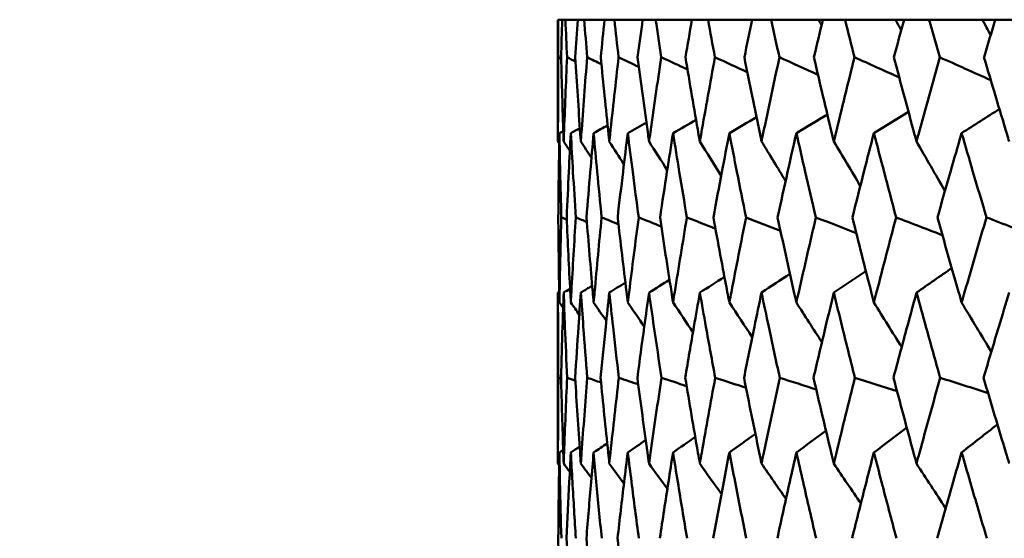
# Model space of a CAD drawing. Header units: millimetres. Extents: x 113 to 2969, y 62 to 2427.
# Tile 161 of 256: x 1339.38 to 1346.17, y 148.75 to 152.33. Entities that reach past the tile are written whole.
import ezdxf

# ---------------------------------------------------------------- set-up
doc = ezdxf.new("R2010")
doc.units = ezdxf.units.MM
doc.header["$LTSCALE"] = 12
doc.layers.add('Widoczne (ISO)', color=7, linetype='Continuous', lineweight=50)

msp = doc.modelspace()

# ---------------------------------------------------------------- linework, layer by layer
at = {"layer": 'Widoczne (ISO)'}
for p, q in [((1343.0951, 152.3297), (1343.0943, 152.3297)), ((1343.0943, 152.3297), (1343.0943, 151.4894)), ((1343.0951, 152.3297), (1343.1233, 152.3297)), ((1343.1459, 152.3297), (1343.1233, 152.3297)), ((1343.1459, 152.3297), (1343.2302, 152.3297)), ((1343.2754, 152.3297), (1343.2302, 152.3297)), ((1343.2754, 152.3297), (1343.4156, 152.3297)), ((1343.4832, 152.3297), (1343.4156, 152.3297)), ((1343.4832, 152.3297), (1343.6786, 152.3297)), ((1343.7683, 152.3297), (1343.6786, 152.3297)), ((1343.7683, 152.3297), (1344.0182, 152.3297)), ((1344.1297, 152.3297), (1344.0182, 152.3297)), ((1344.1297, 152.3297), (1344.4332, 152.3297)), ((1344.5659, 152.3297), (1344.4332, 152.3297)), ((1344.5659, 152.3297), (1344.8921, 152.3297)), ((1344.8921, 152.3297), (1344.9217, 152.3297)), ((1345.0753, 152.3297), (1344.9217, 152.3297)), ((1345.0753, 152.3297), (1345.4226, 152.3297)), ((1345.4226, 152.3297), (1345.482, 152.3297)), ((1345.6558, 152.3297), (1345.482, 152.3297)), ((1345.6558, 152.3297), (1346.0228, 152.3297)), ((1346.0228, 152.3297), (1346.1118, 152.3297)), ((1346.3051, 152.3297), (1346.1118, 152.3297)), ((1343.0943, 150.4467), (1343.0943, 149.2669))]:
    msp.add_line(p, q, dxfattribs=at)
msp.add_circle((1363.0943, 112.3297), 50, dxfattribs=at)
for points, knots in [([(1343.097, 152.0704), (1343.097, 152.0709), (1343.097, 152.0715), (1343.0962, 152.1579), (1343.0956, 152.2438), (1343.0951, 152.3297)], [0.02951568, 0.02951568, 0.02951568, 0.02951568, 0.02969929, 0.02969929, 0.05939589, 0.05939589, 0.05939589, 0.05939589]), ([(1343.1233, 152.3297), (1343.1206, 152.2438), (1343.1182, 152.1579), (1343.1159, 152.0715), (1343.1158, 152.0709), (1343.1158, 152.0704)], [0, 0, 0, 0, 0.02969567, 0.02969567, 0.02988021, 0.02988021, 0.02988021, 0.02988021]), ([(1343.1571, 152.0704), (1343.1571, 152.0709), (1343.1571, 152.0715), (1343.1532, 152.1579), (1343.1494, 152.2438), (1343.1459, 152.3297)], [0.02951568, 0.02951568, 0.02951568, 0.02951568, 0.02969929, 0.02969929, 0.05939589, 0.05939589, 0.05939589, 0.05939589]), ([(1343.2302, 152.3297), (1343.2245, 152.2438), (1343.2189, 152.1579), (1343.2135, 152.0715), (1343.2135, 152.0709), (1343.2135, 152.0704)], [0, 0, 0, 0, 0.02969567, 0.02969567, 0.02988021, 0.02988021, 0.02988021, 0.02988021]), ([(1343.2959, 152.0704), (1343.2959, 152.0709), (1343.2958, 152.0715), (1343.2888, 152.1579), (1343.282, 152.2438), (1343.2754, 152.3297)], [0.02951568, 0.02951568, 0.02951568, 0.02951568, 0.02969929, 0.02969929, 0.05939589, 0.05939589, 0.05939589, 0.05939589]), ([(1343.4156, 152.3297), (1343.4068, 152.2438), (1343.3982, 152.1579), (1343.3897, 152.0715), (1343.3897, 152.0709), (1343.3896, 152.0704)], [0, 0, 0, 0, 0.02969567, 0.02969567, 0.02988021, 0.02988021, 0.02988021, 0.02988021]), ([(1343.5128, 152.0704), (1343.5128, 152.0709), (1343.5127, 152.0715), (1343.5026, 152.1579), (1343.4928, 152.2438), (1343.4832, 152.3297)], [0.02951568, 0.02951568, 0.02951568, 0.02951568, 0.02969929, 0.02969929, 0.05939589, 0.05939589, 0.05939589, 0.05939589]), ([(1343.6786, 152.3297), (1343.6668, 152.2438), (1343.6551, 152.1579), (1343.6436, 152.0715), (1343.6436, 152.0709), (1343.6435, 152.0704)], [0, 0, 0, 0, 0.02969567, 0.02969567, 0.02988021, 0.02988021, 0.02988021, 0.02988021]), ([(1343.807, 152.0704), (1343.807, 152.0709), (1343.8069, 152.0715), (1343.7938, 152.1579), (1343.7809, 152.2438), (1343.7683, 152.3297)], [0.02951568, 0.02951568, 0.02951568, 0.02951568, 0.02969929, 0.02969929, 0.05939589, 0.05939589, 0.05939589, 0.05939589]), ([(1344.0182, 152.3297), (1344.0034, 152.2438), (1343.9888, 152.1579), (1343.9743, 152.0715), (1343.9742, 152.0709), (1343.9741, 152.0704)], [0, 0, 0, 0, 0.02969567, 0.02969567, 0.02988021, 0.02988021, 0.02988021, 0.02988021]), ([(1344.1774, 152.0704), (1344.1773, 152.0709), (1344.1772, 152.0715), (1344.1611, 152.1579), (1344.1453, 152.2438), (1344.1297, 152.3297)], [0.02951568, 0.02951568, 0.02951568, 0.02951568, 0.02969929, 0.02969929, 0.05939589, 0.05939589, 0.05939589, 0.05939589]), ([(1344.4332, 152.3297), (1344.4154, 152.2438), (1344.3979, 152.1579), (1344.3805, 152.0715), (1344.3803, 152.0709), (1344.3802, 152.0704)], [0, 0, 0, 0, 0.02969567, 0.02969567, 0.02988021, 0.02988021, 0.02988021, 0.02988021]), ([(1344.6223, 152.0704), (1344.6222, 152.0709), (1344.6221, 152.0715), (1344.6031, 152.1579), (1344.5844, 152.2438), (1344.5659, 152.3297)], [0.02951568, 0.02951568, 0.02951568, 0.02951568, 0.02969929, 0.02969929, 0.05939589, 0.05939589, 0.05939589, 0.05939589]), ([(1344.9217, 152.3297), (1344.9012, 152.2438), (1344.8808, 152.1579), (1344.8605, 152.0715), (1344.8603, 152.0709), (1344.8602, 152.0704)], [0, 0, 0, 0, 0.02969567, 0.02969567, 0.02988021, 0.02988021, 0.02988021, 0.02988021]), ([(1345.1402, 152.0704), (1345.1401, 152.0709), (1345.14, 152.0715), (1345.1182, 152.1579), (1345.0966, 152.2438), (1345.0753, 152.3297)], [0.02951568, 0.02951568, 0.02951568, 0.02951568, 0.02969929, 0.02969929, 0.05939589, 0.05939589, 0.05939589, 0.05939589]), ([(1345.482, 152.3297), (1345.4587, 152.2438), (1345.4355, 152.1579), (1345.4124, 152.0715), (1345.4123, 152.0709), (1345.4121, 152.0704)], [0, 0, 0, 0, 0.02969567, 0.02969567, 0.02988021, 0.02988021, 0.02988021, 0.02988021]), ([(1345.729, 152.0704), (1345.7288, 152.0709), (1345.7287, 152.0715), (1345.7041, 152.1579), (1345.6799, 152.2438), (1345.6558, 152.3297)], [0.02951568, 0.02951568, 0.02951568, 0.02951568, 0.02969929, 0.02969929, 0.05939589, 0.05939589, 0.05939589, 0.05939589]), ([(1346.1118, 152.3297), (1346.0858, 152.2438), (1346.06, 152.1579), (1346.0341, 152.0715), (1346.034, 152.0709), (1346.0338, 152.0704)], [0, 0, 0, 0, 0.02969567, 0.02969567, 0.02988021, 0.02988021, 0.02988021, 0.02988021]), ([(1343.0943, 151.4894), (1343.0943, 151.5056), (1343.0943, 151.5218), (1343.0945, 151.7155), (1343.0954, 151.893), (1343.097, 152.0704)], [0.0853813, 0.0853813, 0.0853813, 0.0853813, 0.09097809, 0.09097809, 0.15214536, 0.15214536, 0.15214536, 0.15214536]), ([(1343.1158, 152.0704), (1343.1205, 151.8931), (1343.1259, 151.7157), (1343.1326, 151.5221), (1343.1332, 151.5057), (1343.1338, 151.4894)], [0.0297954, 0.0297954, 0.0297954, 0.0297954, 0.09092493, 0.09092493, 0.09655955, 0.09655955, 0.09655955, 0.09655955]), ([(1343.1338, 151.4894), (1343.1344, 151.5056), (1343.1349, 151.5218), (1343.142, 151.7155), (1343.1492, 151.893), (1343.1571, 152.0704)], [0.0853813, 0.0853813, 0.0853813, 0.0853813, 0.09097809, 0.09097809, 0.15214536, 0.15214536, 0.15214536, 0.15214536]), ([(1343.2135, 152.0704), (1343.2244, 151.8931), (1343.2361, 151.7157), (1343.2497, 151.5221), (1343.2509, 151.5057), (1343.252, 151.4894)], [0.0297954, 0.0297954, 0.0297954, 0.0297954, 0.09092493, 0.09092493, 0.09655955, 0.09655955, 0.09655955, 0.09655955]), ([(1343.252, 151.4894), (1343.2532, 151.5056), (1343.2543, 151.5218), (1343.2682, 151.7155), (1343.2817, 151.893), (1343.2959, 152.0704)], [0.0853813, 0.0853813, 0.0853813, 0.0853813, 0.09097809, 0.09097809, 0.15214536, 0.15214536, 0.15214536, 0.15214536]), ([(1343.3896, 152.0704), (1343.4068, 151.8931), (1343.4247, 151.7157), (1343.4451, 151.5221), (1343.4468, 151.5057), (1343.4486, 151.4894)], [0.0297954, 0.0297954, 0.0297954, 0.0297954, 0.09092493, 0.09092493, 0.09655955, 0.09655955, 0.09655955, 0.09655955]), ([(1343.4486, 151.4894), (1343.4503, 151.5056), (1343.452, 151.5218), (1343.4727, 151.7155), (1343.4924, 151.893), (1343.5128, 152.0704)], [0.0853813, 0.0853813, 0.0853813, 0.0853813, 0.09097809, 0.09097809, 0.15214536, 0.15214536, 0.15214536, 0.15214536]), ([(1343.6435, 152.0704), (1343.6668, 151.8931), (1343.6909, 151.7157), (1343.7181, 151.5221), (1343.7203, 151.5057), (1343.7226, 151.4894)], [0.0297954, 0.0297954, 0.0297954, 0.0297954, 0.09092493, 0.09092493, 0.09655955, 0.09655955, 0.09655955, 0.09655955]), ([(1343.7226, 151.4894), (1343.7249, 151.5056), (1343.7272, 151.5218), (1343.7546, 151.7155), (1343.7805, 151.893), (1343.807, 152.0704)], [0.0853813, 0.0853813, 0.0853813, 0.0853813, 0.09097809, 0.09097809, 0.15214536, 0.15214536, 0.15214536, 0.15214536]), ([(1343.9741, 152.0704), (1344.0036, 151.8931), (1344.0337, 151.7157), (1344.0675, 151.5221), (1344.0703, 151.5057), (1344.0732, 151.4894)], [0.0297954, 0.0297954, 0.0297954, 0.0297954, 0.09092493, 0.09092493, 0.09655955, 0.09655955, 0.09655955, 0.09655955]), ([(1344.0732, 151.4894), (1344.076, 151.5056), (1344.0789, 151.5218), (1344.1129, 151.7155), (1344.1448, 151.893), (1344.1774, 152.0704)], [0.0853813, 0.0853813, 0.0853813, 0.0853813, 0.09097809, 0.09097809, 0.15214536, 0.15214536, 0.15214536, 0.15214536]), ([(1344.3802, 152.0704), (1344.4157, 151.8931), (1344.4518, 151.7157), (1344.492, 151.5221), (1344.4954, 151.5057), (1344.4988, 151.4894)], [0.0297954, 0.0297954, 0.0297954, 0.0297954, 0.09092493, 0.09092493, 0.09655955, 0.09655955, 0.09655955, 0.09655955]), ([(1344.4988, 151.4894), (1344.5022, 151.5056), (1344.5055, 151.5218), (1344.546, 151.7155), (1344.5838, 151.893), (1344.6223, 152.0704)], [0.0853813, 0.0853813, 0.0853813, 0.0853813, 0.09097809, 0.09097809, 0.15214536, 0.15214536, 0.15214536, 0.15214536]), ([(1344.8602, 152.0704), (1344.9014, 151.8931), (1344.9434, 151.7157), (1344.9899, 151.5221), (1344.9938, 151.5057), (1344.9978, 151.4894)], [0.0297954, 0.0297954, 0.0297954, 0.0297954, 0.09092493, 0.09092493, 0.09655955, 0.09655955, 0.09655955, 0.09655955]), ([(1344.9978, 151.4894), (1345.0017, 151.5056), (1345.0056, 151.5218), (1345.0524, 151.7155), (1345.096, 151.893), (1345.1402, 152.0704)], [0.0853813, 0.0853813, 0.0853813, 0.0853813, 0.09097809, 0.09097809, 0.15214536, 0.15214536, 0.15214536, 0.15214536]), ([(1345.4121, 152.0704), (1345.459, 151.8931), (1345.5066, 151.7157), (1345.5593, 151.5221), (1345.5637, 151.5057), (1345.5682, 151.4894)], [0.0297954, 0.0297954, 0.0297954, 0.0297954, 0.09092493, 0.09092493, 0.09655955, 0.09655955, 0.09655955, 0.09655955]), ([(1345.5682, 151.4894), (1345.5726, 151.5056), (1345.577, 151.5218), (1345.63, 151.7155), (1345.6791, 151.893), (1345.729, 152.0704)], [0.0853813, 0.0853813, 0.0853813, 0.0853813, 0.09097809, 0.09097809, 0.15214536, 0.15214536, 0.15214536, 0.15214536]), ([(1346.0338, 152.0704), (1346.0862, 151.8931), (1346.1392, 151.7157), (1346.1978, 151.5221), (1346.2028, 151.5057), (1346.2078, 151.4894)], [0.0297954, 0.0297954, 0.0297954, 0.0297954, 0.09092493, 0.09092493, 0.09655955, 0.09655955, 0.09655955, 0.09655955]), ([(1343.1042, 151.5471), (1343.1026, 151.4582), (1343.1012, 151.3693), (1343.0985, 151.1755), (1343.0974, 151.0706), (1343.0965, 150.9657)], [0.03078053, 0.03078053, 0.03078053, 0.03078053, 0.06149921, 0.06149921, 0.09773041, 0.09773041, 0.09773041, 0.09773041]), ([(1343.1174, 150.9657), (1343.1145, 151.0706), (1343.1119, 151.1755), (1343.1076, 151.3692), (1343.1058, 151.4581), (1343.1042, 151.5471)], [0.02528165, 0.02528165, 0.02528165, 0.02528165, 0.06150593, 0.06150593, 0.09223152, 0.09223152, 0.09223152, 0.09223152]), ([(1343.1831, 151.5471), (1343.1783, 151.4582), (1343.1737, 151.3693), (1343.1641, 151.1755), (1343.1592, 151.0706), (1343.1546, 150.9657)], [0.03078053, 0.03078053, 0.03078053, 0.03078053, 0.06149921, 0.06149921, 0.09773041, 0.09773041, 0.09773041, 0.09773041]), ([(1343.2171, 150.9657), (1343.2104, 151.0706), (1343.2041, 151.1755), (1343.1928, 151.3692), (1343.1879, 151.4581), (1343.1831, 151.5471)], [0.02528165, 0.02528165, 0.02528165, 0.02528165, 0.06150593, 0.06150593, 0.09223152, 0.09223152, 0.09223152, 0.09223152]), ([(1343.3405, 151.5471), (1343.3326, 151.4582), (1343.3248, 151.3693), (1343.3083, 151.1755), (1343.2997, 151.0706), (1343.2913, 150.9657)], [0.03078053, 0.03078053, 0.03078053, 0.03078053, 0.06149921, 0.06149921, 0.09773041, 0.09773041, 0.09773041, 0.09773041]), ([(1343.3952, 150.9657), (1343.3849, 151.0706), (1343.3748, 151.1755), (1343.3566, 151.3692), (1343.3485, 151.4581), (1343.3405, 151.5471)], [0.02528165, 0.02528165, 0.02528165, 0.02528165, 0.06150593, 0.06150593, 0.09223152, 0.09223152, 0.09223152, 0.09223152]), ([(1343.576, 151.5471), (1343.5649, 151.4582), (1343.554, 151.3693), (1343.5307, 151.1755), (1343.5183, 151.0706), (1343.5062, 150.9657)], [0.03078053, 0.03078053, 0.03078053, 0.03078053, 0.06149921, 0.06149921, 0.09773041, 0.09773041, 0.09773041, 0.09773041]), ([(1343.6511, 150.9657), (1343.6371, 151.0706), (1343.6233, 151.1755), (1343.5983, 151.3692), (1343.5871, 151.4581), (1343.576, 151.5471)], [0.02528165, 0.02528165, 0.02528165, 0.02528165, 0.06150593, 0.06150593, 0.09223152, 0.09223152, 0.09223152, 0.09223152]), ([(1343.8884, 151.5471), (1343.8743, 151.4582), (1343.8603, 151.3693), (1343.8302, 151.1755), (1343.8142, 151.0706), (1343.7984, 150.9657)], [0.03078053, 0.03078053, 0.03078053, 0.03078053, 0.06149921, 0.06149921, 0.09773041, 0.09773041, 0.09773041, 0.09773041]), ([(1343.9837, 150.9657), (1343.9661, 151.0706), (1343.9487, 151.1755), (1343.917, 151.3692), (1343.9026, 151.4581), (1343.8884, 151.5471)], [0.02528165, 0.02528165, 0.02528165, 0.02528165, 0.06150593, 0.06150593, 0.09223152, 0.09223152, 0.09223152, 0.09223152]), ([(1344.2767, 151.5471), (1344.2595, 151.4582), (1344.2424, 151.3693), (1344.2057, 151.1755), (1344.1861, 151.0706), (1344.1668, 150.9657)], [0.03078053, 0.03078053, 0.03078053, 0.03078053, 0.06149921, 0.06149921, 0.09773041, 0.09773041, 0.09773041, 0.09773041]), ([(1344.3918, 150.9657), (1344.3706, 151.0706), (1344.3496, 151.1755), (1344.3113, 151.3692), (1344.2939, 151.4581), (1344.2767, 151.5471)], [0.02528165, 0.02528165, 0.02528165, 0.02528165, 0.06150593, 0.06150593, 0.09223152, 0.09223152, 0.09223152, 0.09223152]), ([(1344.7392, 151.5471), (1344.719, 151.4582), (1344.699, 151.3693), (1344.6558, 151.1755), (1344.6327, 151.0706), (1344.6098, 150.9657)], [0.03078053, 0.03078053, 0.03078053, 0.03078053, 0.06149921, 0.06149921, 0.09773041, 0.09773041, 0.09773041, 0.09773041]), ([(1344.8736, 150.9657), (1344.849, 151.0706), (1344.8245, 151.1755), (1344.7798, 151.3692), (1344.7594, 151.4581), (1344.7392, 151.5471)], [0.02528165, 0.02528165, 0.02528165, 0.02528165, 0.06150593, 0.06150593, 0.09223152, 0.09223152, 0.09223152, 0.09223152]), ([(1345.2742, 151.5471), (1345.2511, 151.4582), (1345.2282, 151.3693), (1345.1787, 151.1755), (1345.1522, 151.0706), (1345.1259, 150.9657)], [0.03078053, 0.03078053, 0.03078053, 0.03078053, 0.06149921, 0.06149921, 0.09773041, 0.09773041, 0.09773041, 0.09773041]), ([(1345.4274, 150.9657), (1345.3994, 151.0706), (1345.3715, 151.1755), (1345.3205, 151.3692), (1345.2973, 151.4581), (1345.2742, 151.5471)], [0.02528165, 0.02528165, 0.02528165, 0.02528165, 0.06150593, 0.06150593, 0.09223152, 0.09223152, 0.09223152, 0.09223152]), ([(1345.8795, 151.5471), (1345.8536, 151.4582), (1345.8279, 151.3693), (1345.7723, 151.1755), (1345.7424, 151.0706), (1345.7128, 150.9657)], [0.03078053, 0.03078053, 0.03078053, 0.03078053, 0.06149921, 0.06149921, 0.09773041, 0.09773041, 0.09773041, 0.09773041]), ([(1346.0509, 150.9657), (1346.0196, 151.0706), (1345.9885, 151.1755), (1345.9314, 151.3692), (1345.9053, 151.4581), (1345.8795, 151.5471)], [0.02528165, 0.02528165, 0.02528165, 0.02528165, 0.06150593, 0.06150593, 0.09223152, 0.09223152, 0.09223152, 0.09223152]), ([(1343.0965, 150.9657), (1343.0979, 150.7942), (1343.1001, 150.6227), (1343.1033, 150.4269), (1343.1037, 150.4026), (1343.1042, 150.3784)], [0.02983351, 0.02983351, 0.02983351, 0.02983351, 0.0889495, 0.0889495, 0.09731113, 0.09731113, 0.09731113, 0.09731113]), ([(1343.1042, 150.3784), (1343.1046, 150.4025), (1343.1051, 150.4267), (1343.1088, 150.6225), (1343.1127, 150.7941), (1343.1174, 150.9657)], [0.0806421, 0.0806421, 0.0806421, 0.0806421, 0.08897282, 0.08897282, 0.14811965, 0.14811965, 0.14811965, 0.14811965]), ([(1343.1546, 150.9657), (1343.1621, 150.7942), (1343.1703, 150.6227), (1343.1805, 150.4269), (1343.1818, 150.4026), (1343.1831, 150.3784)], [0.02983351, 0.02983351, 0.02983351, 0.02983351, 0.0889495, 0.0889495, 0.09731113, 0.09731113, 0.09731113, 0.09731113]), ([(1343.1831, 150.3784), (1343.1844, 150.4025), (1343.1857, 150.4267), (1343.1963, 150.6225), (1343.2063, 150.7941), (1343.2171, 150.9657)], [0.0806421, 0.0806421, 0.0806421, 0.0806421, 0.08897282, 0.08897282, 0.14811965, 0.14811965, 0.14811965, 0.14811965]), ([(1343.2913, 150.9657), (1343.3049, 150.7942), (1343.3192, 150.6227), (1343.3363, 150.4269), (1343.3384, 150.4026), (1343.3405, 150.3784)], [0.02983351, 0.02983351, 0.02983351, 0.02983351, 0.0889495, 0.0889495, 0.09731113, 0.09731113, 0.09731113, 0.09731113]), ([(1343.3405, 150.3784), (1343.3427, 150.4025), (1343.3448, 150.4267), (1343.3624, 150.6225), (1343.3784, 150.7941), (1343.3952, 150.9657)], [0.0806421, 0.0806421, 0.0806421, 0.0806421, 0.08897282, 0.08897282, 0.14811965, 0.14811965, 0.14811965, 0.14811965]), ([(1343.5062, 150.9657), (1343.5258, 150.7942), (1343.5461, 150.6227), (1343.57, 150.4269), (1343.573, 150.4026), (1343.576, 150.3784)], [0.02983351, 0.02983351, 0.02983351, 0.02983351, 0.0889495, 0.0889495, 0.09731113, 0.09731113, 0.09731113, 0.09731113]), ([(1343.576, 150.3784), (1343.579, 150.4025), (1343.582, 150.4267), (1343.6063, 150.6225), (1343.6284, 150.7941), (1343.6511, 150.9657)], [0.0806421, 0.0806421, 0.0806421, 0.0806421, 0.08897282, 0.08897282, 0.14811965, 0.14811965, 0.14811965, 0.14811965]), ([(1343.7984, 150.9657), (1343.8239, 150.7942), (1343.8501, 150.6227), (1343.8808, 150.4269), (1343.8846, 150.4026), (1343.8884, 150.3784)], [0.02983351, 0.02983351, 0.02983351, 0.02983351, 0.0889495, 0.0889495, 0.09731113, 0.09731113, 0.09731113, 0.09731113]), ([(1343.8884, 150.3784), (1343.8922, 150.4025), (1343.8961, 150.4267), (1343.9272, 150.6225), (1343.9551, 150.7941), (1343.9837, 150.9657)], [0.0806421, 0.0806421, 0.0806421, 0.0806421, 0.08897282, 0.08897282, 0.14811965, 0.14811965, 0.14811965, 0.14811965]), ([(1344.1668, 150.9657), (1344.1981, 150.7942), (1344.2301, 150.6227), (1344.2674, 150.4269), (1344.272, 150.4026), (1344.2767, 150.3784)], [0.02983351, 0.02983351, 0.02983351, 0.02983351, 0.0889495, 0.0889495, 0.09731113, 0.09731113, 0.09731113, 0.09731113]), ([(1344.2767, 150.3784), (1344.2813, 150.4025), (1344.286, 150.4267), (1344.3237, 150.6225), (1344.3574, 150.7941), (1344.3918, 150.9657)], [0.0806421, 0.0806421, 0.0806421, 0.0806421, 0.08897282, 0.08897282, 0.14811965, 0.14811965, 0.14811965, 0.14811965]), ([(1344.6098, 150.9657), (1344.6469, 150.7942), (1344.6846, 150.6227), (1344.7283, 150.4269), (1344.7338, 150.4026), (1344.7392, 150.3784)], [0.02983351, 0.02983351, 0.02983351, 0.02983351, 0.0889495, 0.0889495, 0.09731113, 0.09731113, 0.09731113, 0.09731113]), ([(1344.7392, 150.3784), (1344.7446, 150.4025), (1344.7501, 150.4267), (1344.7943, 150.6225), (1344.8336, 150.7941), (1344.8736, 150.9657)], [0.0806421, 0.0806421, 0.0806421, 0.0806421, 0.08897282, 0.08897282, 0.14811965, 0.14811965, 0.14811965, 0.14811965]), ([(1345.1259, 150.9657), (1345.1685, 150.7942), (1345.2117, 150.6227), (1345.2617, 150.4269), (1345.268, 150.4026), (1345.2742, 150.3784)], [0.02983351, 0.02983351, 0.02983351, 0.02983351, 0.0889495, 0.0889495, 0.09731113, 0.09731113, 0.09731113, 0.09731113]), ([(1345.2742, 150.3784), (1345.2804, 150.4025), (1345.2866, 150.4267), (1345.3371, 150.6225), (1345.3819, 150.7941), (1345.4274, 150.9657)], [0.0806421, 0.0806421, 0.0806421, 0.0806421, 0.08897282, 0.08897282, 0.14811965, 0.14811965, 0.14811965, 0.14811965]), ([(1345.7128, 150.9657), (1345.7608, 150.7942), (1345.8094, 150.6227), (1345.8655, 150.4269), (1345.8725, 150.4026), (1345.8795, 150.3784)], [0.02983351, 0.02983351, 0.02983351, 0.02983351, 0.0889495, 0.0889495, 0.09731113, 0.09731113, 0.09731113, 0.09731113]), ([(1345.8795, 150.3784), (1345.8864, 150.4025), (1345.8934, 150.4267), (1345.9499, 150.6225), (1346.0001, 150.7941), (1346.0509, 150.9657)], [0.0806421, 0.0806421, 0.0806421, 0.0806421, 0.08897282, 0.08897282, 0.14811965, 0.14811965, 0.14811965, 0.14811965]), ([(1343.0971, 149.8592), (1343.096, 149.9766), (1343.0952, 150.0939), (1343.0945, 150.2897), (1343.0943, 150.3682), (1343.0943, 150.4467)], [0.02104899, 0.02104899, 0.02104899, 0.02104899, 0.0615671, 0.0615671, 0.08866561, 0.08866561, 0.08866561, 0.08866561]), ([(1343.1338, 150.4467), (1343.131, 150.3682), (1343.1283, 150.2898), (1343.122, 150.094), (1343.1186, 149.9766), (1343.1155, 149.8592)], [0.03448054, 0.03448054, 0.03448054, 0.03448054, 0.06157222, 0.06157222, 0.10209717, 0.10209717, 0.10209717, 0.10209717]), ([(1343.1576, 149.8592), (1343.1523, 149.9766), (1343.1473, 150.0939), (1343.1395, 150.2897), (1343.1366, 150.3682), (1343.1338, 150.4467)], [0.02104899, 0.02104899, 0.02104899, 0.02104899, 0.0615671, 0.0615671, 0.08866561, 0.08866561, 0.08866561, 0.08866561]), ([(1343.252, 150.4467), (1343.2464, 150.3682), (1343.241, 150.2898), (1343.2277, 150.094), (1343.2201, 149.9766), (1343.2128, 149.8592)], [0.03448054, 0.03448054, 0.03448054, 0.03448054, 0.06157222, 0.06157222, 0.10209717, 0.10209717, 0.10209717, 0.10209717]), ([(1343.2968, 149.8592), (1343.2873, 149.9766), (1343.2781, 150.0939), (1343.2634, 150.2897), (1343.2576, 150.3682), (1343.252, 150.4467)], [0.02104899, 0.02104899, 0.02104899, 0.02104899, 0.0615671, 0.0615671, 0.08866561, 0.08866561, 0.08866561, 0.08866561]), ([(1343.4486, 150.4467), (1343.4402, 150.3682), (1343.4319, 150.2898), (1343.4118, 150.094), (1343.4, 149.9766), (1343.3886, 149.8592)], [0.03448054, 0.03448054, 0.03448054, 0.03448054, 0.06157222, 0.06157222, 0.10209717, 0.10209717, 0.10209717, 0.10209717]), ([(1343.5141, 149.8592), (1343.5004, 149.9766), (1343.4871, 150.0939), (1343.4655, 150.2897), (1343.4569, 150.3682), (1343.4486, 150.4467)], [0.02104899, 0.02104899, 0.02104899, 0.02104899, 0.0615671, 0.0615671, 0.08866561, 0.08866561, 0.08866561, 0.08866561]), ([(1343.7226, 150.4467), (1343.7115, 150.3682), (1343.7005, 150.2898), (1343.6735, 150.094), (1343.6576, 149.9766), (1343.6421, 149.8592)], [0.03448054, 0.03448054, 0.03448054, 0.03448054, 0.06157222, 0.06157222, 0.10209717, 0.10209717, 0.10209717, 0.10209717]), ([(1343.8086, 149.8592), (1343.7909, 149.9766), (1343.7735, 150.0939), (1343.745, 150.2897), (1343.7338, 150.3682), (1343.7226, 150.4467)], [0.02104899, 0.02104899, 0.02104899, 0.02104899, 0.0615671, 0.0615671, 0.08866561, 0.08866561, 0.08866561, 0.08866561]), ([(1344.0732, 150.4467), (1344.0594, 150.3682), (1344.0457, 150.2898), (1344.0119, 150.094), (1343.992, 149.9766), (1343.9724, 149.8592)], [0.03448054, 0.03448054, 0.03448054, 0.03448054, 0.06157222, 0.06157222, 0.10209717, 0.10209717, 0.10209717, 0.10209717]), ([(1344.1793, 149.8592), (1344.1576, 149.9766), (1344.1362, 150.0939), (1344.101, 150.2897), (1344.087, 150.3682), (1344.0732, 150.4467)], [0.02104899, 0.02104899, 0.02104899, 0.02104899, 0.0615671, 0.0615671, 0.08866561, 0.08866561, 0.08866561, 0.08866561]), ([(1344.4988, 150.4467), (1344.4823, 150.3682), (1344.466, 150.2898), (1344.4256, 150.094), (1344.4017, 149.9766), (1344.3781, 149.8592)], [0.03448054, 0.03448054, 0.03448054, 0.03448054, 0.06157222, 0.06157222, 0.10209717, 0.10209717, 0.10209717, 0.10209717]), ([(1344.6246, 149.8592), (1344.599, 149.9766), (1344.5736, 150.0939), (1344.5319, 150.2897), (1344.5153, 150.3682), (1344.4988, 150.4467)], [0.02104899, 0.02104899, 0.02104899, 0.02104899, 0.0615671, 0.0615671, 0.08866561, 0.08866561, 0.08866561, 0.08866561]), ([(1344.9978, 150.4467), (1344.9787, 150.3682), (1344.9598, 150.2898), (1344.913, 150.094), (1344.8852, 149.9766), (1344.8577, 149.8592)], [0.03448054, 0.03448054, 0.03448054, 0.03448054, 0.06157222, 0.06157222, 0.10209717, 0.10209717, 0.10209717, 0.10209717]), ([(1345.1429, 149.8592), (1345.1134, 149.9766), (1345.0842, 150.0939), (1345.036, 150.2897), (1345.0168, 150.3682), (1344.9978, 150.4467)], [0.02104899, 0.02104899, 0.02104899, 0.02104899, 0.0615671, 0.0615671, 0.08866561, 0.08866561, 0.08866561, 0.08866561]), ([(1345.5682, 150.4467), (1345.5466, 150.3682), (1345.5252, 150.2898), (1345.4721, 150.094), (1345.4406, 149.9766), (1345.4093, 149.8592)], [0.03448054, 0.03448054, 0.03448054, 0.03448054, 0.06157222, 0.06157222, 0.10209717, 0.10209717, 0.10209717, 0.10209717]), ([(1345.7319, 149.8592), (1345.6988, 149.9766), (1345.6658, 150.0939), (1345.6114, 150.2897), (1345.5897, 150.3682), (1345.5682, 150.4467)], [0.02104899, 0.02104899, 0.02104899, 0.02104899, 0.0615671, 0.0615671, 0.08866561, 0.08866561, 0.08866561, 0.08866561]), ([(1346.2078, 150.4467), (1346.1838, 150.3682), (1346.1599, 150.2898), (1346.1008, 150.094), (1346.0656, 149.9766), (1346.0307, 149.8592)], [0.03448054, 0.03448054, 0.03448054, 0.03448054, 0.06157222, 0.06157222, 0.10209717, 0.10209717, 0.10209717, 0.10209717]), ([(1343.0943, 149.2669), (1343.0943, 149.2921), (1343.0943, 149.3173), (1343.0946, 149.5147), (1343.0955, 149.687), (1343.0971, 149.8592)], [0.07597559, 0.07597559, 0.07597559, 0.07597559, 0.08464777, 0.08464777, 0.14401425, 0.14401425, 0.14401425, 0.14401425]), ([(1343.1155, 149.8592), (1343.12, 149.687), (1343.1252, 149.5148), (1343.132, 149.3174), (1343.1329, 149.2922), (1343.1338, 149.2669)], [0.02530969, 0.02530969, 0.02530969, 0.02530969, 0.08465152, 0.08465152, 0.09334823, 0.09334823, 0.09334823, 0.09334823]), ([(1343.1338, 149.2669), (1343.1347, 149.2921), (1343.1356, 149.3173), (1343.1428, 149.5147), (1343.1499, 149.687), (1343.1576, 149.8592)], [0.07597559, 0.07597559, 0.07597559, 0.07597559, 0.08464777, 0.08464777, 0.14401425, 0.14401425, 0.14401425, 0.14401425]), ([(1343.2128, 149.8592), (1343.2234, 149.687), (1343.2347, 149.5148), (1343.2485, 149.3174), (1343.2502, 149.2922), (1343.252, 149.2669)], [0.02530969, 0.02530969, 0.02530969, 0.02530969, 0.08465152, 0.08465152, 0.09334823, 0.09334823, 0.09334823, 0.09334823]), ([(1343.252, 149.2669), (1343.2538, 149.2921), (1343.2556, 149.3173), (1343.2698, 149.5147), (1343.2829, 149.687), (1343.2968, 149.8592)], [0.07597559, 0.07597559, 0.07597559, 0.07597559, 0.08464777, 0.08464777, 0.14401425, 0.14401425, 0.14401425, 0.14401425]), ([(1343.3886, 149.8592), (1343.4052, 149.687), (1343.4226, 149.5148), (1343.4432, 149.3174), (1343.4459, 149.2922), (1343.4486, 149.2669)], [0.02530969, 0.02530969, 0.02530969, 0.02530969, 0.08465152, 0.08465152, 0.09334823, 0.09334823, 0.09334823, 0.09334823]), ([(1343.4486, 149.2669), (1343.4512, 149.2921), (1343.4539, 149.3173), (1343.4751, 149.5147), (1343.4942, 149.687), (1343.5141, 149.8592)], [0.07597559, 0.07597559, 0.07597559, 0.07597559, 0.08464777, 0.08464777, 0.14401425, 0.14401425, 0.14401425, 0.14401425]), ([(1343.6421, 149.8592), (1343.6647, 149.687), (1343.688, 149.5148), (1343.7156, 149.3174), (1343.7191, 149.2922), (1343.7226, 149.2669)], [0.02530969, 0.02530969, 0.02530969, 0.02530969, 0.08465152, 0.08465152, 0.09334823, 0.09334823, 0.09334823, 0.09334823]), ([(1343.7226, 149.2669), (1343.7262, 149.2921), (1343.7297, 149.3173), (1343.7577, 149.5147), (1343.7828, 149.687), (1343.8086, 149.8592)], [0.07597559, 0.07597559, 0.07597559, 0.07597559, 0.08464777, 0.08464777, 0.14401425, 0.14401425, 0.14401425, 0.14401425]), ([(1343.9724, 149.8592), (1344.0009, 149.687), (1344.0301, 149.5148), (1344.0644, 149.3174), (1344.0688, 149.2922), (1344.0732, 149.2669)], [0.02530969, 0.02530969, 0.02530969, 0.02530969, 0.08465152, 0.08465152, 0.09334823, 0.09334823, 0.09334823, 0.09334823]), ([(1344.0732, 149.2669), (1344.0776, 149.2921), (1344.082, 149.3173), (1344.1167, 149.5147), (1344.1477, 149.687), (1344.1793, 149.8592)], [0.07597559, 0.07597559, 0.07597559, 0.07597559, 0.08464777, 0.08464777, 0.14401425, 0.14401425, 0.14401425, 0.14401425]), ([(1344.3781, 149.8592), (1344.4124, 149.687), (1344.4474, 149.5148), (1344.4883, 149.3174), (1344.4935, 149.2922), (1344.4988, 149.2669)], [0.02530969, 0.02530969, 0.02530969, 0.02530969, 0.08465152, 0.08465152, 0.09334823, 0.09334823, 0.09334823, 0.09334823]), ([(1344.4988, 149.2669), (1344.504, 149.2921), (1344.5093, 149.3173), (1344.5506, 149.5147), (1344.5873, 149.687), (1344.6246, 149.8592)], [0.07597559, 0.07597559, 0.07597559, 0.07597559, 0.08464777, 0.08464777, 0.14401425, 0.14401425, 0.14401425, 0.14401425]), ([(1344.8577, 149.8592), (1344.8977, 149.687), (1344.9383, 149.5148), (1344.9856, 149.3174), (1344.9917, 149.2922), (1344.9978, 149.2669)], [0.02530969, 0.02530969, 0.02530969, 0.02530969, 0.08465152, 0.08465152, 0.09334823, 0.09334823, 0.09334823, 0.09334823]), ([(1344.9978, 149.2669), (1345.0038, 149.2921), (1345.0099, 149.3173), (1345.0576, 149.5147), (1345.0999, 149.687), (1345.1429, 149.8592)], [0.07597559, 0.07597559, 0.07597559, 0.07597559, 0.08464777, 0.08464777, 0.14401425, 0.14401425, 0.14401425, 0.14401425]), ([(1345.4093, 149.8592), (1345.4548, 149.687), (1345.5009, 149.5148), (1345.5544, 149.3174), (1345.5613, 149.2922), (1345.5682, 149.2669)], [0.02530969, 0.02530969, 0.02530969, 0.02530969, 0.08465152, 0.08465152, 0.09334823, 0.09334823, 0.09334823, 0.09334823]), ([(1345.5682, 149.2669), (1345.575, 149.2921), (1345.5819, 149.3173), (1345.6359, 149.5147), (1345.6836, 149.687), (1345.7319, 149.8592)], [0.07597559, 0.07597559, 0.07597559, 0.07597559, 0.08464777, 0.08464777, 0.14401425, 0.14401425, 0.14401425, 0.14401425]), ([(1346.0307, 149.8592), (1346.0815, 149.687), (1346.1329, 149.5148), (1346.1925, 149.3174), (1346.2001, 149.2922), (1346.2078, 149.2669)], [0.02530969, 0.02530969, 0.02530969, 0.02530969, 0.08465152, 0.08465152, 0.09334823, 0.09334823, 0.09334823, 0.09334823]), ([(1343.1042, 149.3439), (1343.103, 149.2763), (1343.1019, 149.2086), (1343.099, 149.0112), (1343.0975, 148.8815), (1343.0964, 148.7518)], [0.03825175, 0.03825175, 0.03825175, 0.03825175, 0.06160817, 0.06160817, 0.10638617, 0.10638617, 0.10638617, 0.10638617]), ([(1343.1176, 148.7518), (1343.114, 148.8815), (1343.1109, 149.0112), (1343.1067, 149.2086), (1343.1054, 149.2763), (1343.1042, 149.3439)], [0.01681985, 0.01681985, 0.01681985, 0.01681985, 0.06159108, 0.06159108, 0.08495433, 0.08495433, 0.08495433, 0.08495433]), ([(1343.1831, 149.3439), (1343.1794, 149.2763), (1343.1759, 149.2086), (1343.166, 149.0112), (1343.1599, 148.8815), (1343.1542, 148.7518)], [0.03825175, 0.03825175, 0.03825175, 0.03825175, 0.06160817, 0.06160817, 0.10638617, 0.10638617, 0.10638617, 0.10638617]), ([(1343.2176, 148.7518), (1343.2094, 148.8815), (1343.2017, 149.0112), (1343.1904, 149.2086), (1343.1867, 149.2763), (1343.1831, 149.3439)], [0.01681985, 0.01681985, 0.01681985, 0.01681985, 0.06159108, 0.06159108, 0.08495433, 0.08495433, 0.08495433, 0.08495433]), ([(1343.3405, 149.3439), (1343.3345, 149.2763), (1343.3286, 149.2086), (1343.3117, 149.0112), (1343.3009, 148.8815), (1343.2906, 148.7518)], [0.03825175, 0.03825175, 0.03825175, 0.03825175, 0.06160817, 0.06160817, 0.10638617, 0.10638617, 0.10638617, 0.10638617]), ([(1343.3961, 148.7518), (1343.3833, 148.8815), (1343.3709, 149.0112), (1343.3527, 149.2086), (1343.3466, 149.2763), (1343.3405, 149.3439)], [0.01681985, 0.01681985, 0.01681985, 0.01681985, 0.06159108, 0.06159108, 0.08495433, 0.08495433, 0.08495433, 0.08495433]), ([(1343.576, 149.3439), (1343.5676, 149.2763), (1343.5593, 149.2086), (1343.5354, 149.0112), (1343.5201, 148.8815), (1343.5052, 148.7518)], [0.03825175, 0.03825175, 0.03825175, 0.03825175, 0.06160817, 0.06160817, 0.10638617, 0.10638617, 0.10638617, 0.10638617]), ([(1343.6523, 148.7518), (1343.635, 148.8815), (1343.618, 149.0112), (1343.5929, 149.2086), (1343.5844, 149.2763), (1343.576, 149.3439)], [0.01681985, 0.01681985, 0.01681985, 0.01681985, 0.06159108, 0.06159108, 0.08495433, 0.08495433, 0.08495433, 0.08495433]), ([(1343.8884, 149.3439), (1343.8777, 149.2763), (1343.867, 149.2086), (1343.8363, 149.0112), (1343.8165, 148.8815), (1343.7971, 148.7518)], [0.03825175, 0.03825175, 0.03825175, 0.03825175, 0.06160817, 0.06160817, 0.10638617, 0.10638617, 0.10638617, 0.10638617]), ([(1343.9852, 148.7518), (1343.9634, 148.8815), (1343.942, 149.0112), (1343.91, 149.2086), (1343.8992, 149.2763), (1343.8884, 149.3439)], [0.01681985, 0.01681985, 0.01681985, 0.01681985, 0.06159108, 0.06159108, 0.08495433, 0.08495433, 0.08495433, 0.08495433]), ([(1344.2767, 149.3439), (1344.2636, 149.2763), (1344.2507, 149.2086), (1344.2133, 149.0112), (1344.189, 148.8815), (1344.1652, 148.7518)], [0.03825175, 0.03825175, 0.03825175, 0.03825175, 0.06160817, 0.06160817, 0.10638617, 0.10638617, 0.10638617, 0.10638617]), ([(1344.3935, 148.7518), (1344.3674, 148.8815), (1344.3416, 149.0112), (1344.3029, 149.2086), (1344.2897, 149.2763), (1344.2767, 149.3439)], [0.01681985, 0.01681985, 0.01681985, 0.01681985, 0.06159108, 0.06159108, 0.08495433, 0.08495433, 0.08495433, 0.08495433]), ([(1344.7392, 149.3439), (1344.7239, 149.2763), (1344.7087, 149.2086), (1344.6647, 149.0112), (1344.6361, 148.8815), (1344.608, 148.7518)], [0.03825175, 0.03825175, 0.03825175, 0.03825175, 0.06160817, 0.06160817, 0.10638617, 0.10638617, 0.10638617, 0.10638617]), ([(1344.8757, 148.7518), (1344.8452, 148.8815), (1344.8151, 149.0112), (1344.7699, 149.2086), (1344.7545, 149.2763), (1344.7392, 149.3439)], [0.01681985, 0.01681985, 0.01681985, 0.01681985, 0.06159108, 0.06159108, 0.08495433, 0.08495433, 0.08495433, 0.08495433]), ([(1345.2742, 149.3439), (1345.2567, 149.2763), (1345.2393, 149.2086), (1345.1889, 149.0112), (1345.1561, 148.8815), (1345.1237, 148.7518)], [0.03825175, 0.03825175, 0.03825175, 0.03825175, 0.06160817, 0.06160817, 0.10638617, 0.10638617, 0.10638617, 0.10638617]), ([(1345.4297, 148.7518), (1345.3951, 148.8815), (1345.3608, 149.0112), (1345.3093, 149.2086), (1345.2917, 149.2763), (1345.2742, 149.3439)], [0.01681985, 0.01681985, 0.01681985, 0.01681985, 0.06159108, 0.06159108, 0.08495433, 0.08495433, 0.08495433, 0.08495433]), ([(1345.8795, 149.3439), (1345.8599, 149.2763), (1345.8403, 149.2086), (1345.7837, 149.0112), (1345.7469, 148.8815), (1345.7104, 148.7518)], [0.03825175, 0.03825175, 0.03825175, 0.03825175, 0.06160817, 0.06160817, 0.10638617, 0.10638617, 0.10638617, 0.10638617]), ([(1346.0535, 148.7518), (1346.0148, 148.8815), (1345.9765, 149.0112), (1345.9188, 149.2086), (1345.8991, 149.2763), (1345.8795, 149.3439)], [0.01681985, 0.01681985, 0.01681985, 0.01681985, 0.06159108, 0.06159108, 0.08495433, 0.08495433, 0.08495433, 0.08495433]), ([(1343.0964, 148.7518), (1343.0979, 148.5788), (1343.1, 148.4057), (1343.1033, 148.2071), (1343.1037, 148.1816), (1343.1042, 148.156)], [0.02053386, 0.02053386, 0.02053386, 0.02053386, 0.08016461, 0.08016461, 0.08898694, 0.08898694, 0.08898694, 0.08898694]), ([(1343.1542, 148.7518), (1343.1617, 148.5788), (1343.17, 148.4057), (1343.1804, 148.2071), (1343.1817, 148.1816), (1343.1831, 148.156)], [0.02053386, 0.02053386, 0.02053386, 0.02053386, 0.08016461, 0.08016461, 0.08898694, 0.08898694, 0.08898694, 0.08898694]), ([(1343.2906, 148.7518), (1343.3043, 148.5788), (1343.3187, 148.4057), (1343.336, 148.2071), (1343.3383, 148.1816), (1343.3405, 148.156)], [0.02053386, 0.02053386, 0.02053386, 0.02053386, 0.08016461, 0.08016461, 0.08898694, 0.08898694, 0.08898694, 0.08898694]), ([(1343.5052, 148.7518), (1343.525, 148.5788), (1343.5454, 148.4057), (1343.5697, 148.2071), (1343.5728, 148.1816), (1343.576, 148.156)], [0.02053386, 0.02053386, 0.02053386, 0.02053386, 0.08016461, 0.08016461, 0.08898694, 0.08898694, 0.08898694, 0.08898694])]:
    msp.add_open_spline(points, degree=3, knots=knots, dxfattribs=at)
for points in [[(1344.8921, 152.3297), (1344.899, 152.3175), (1344.906, 152.3052), (1344.913, 152.293)], [(1345.4226, 152.3297), (1345.4359, 152.3056), (1345.4492, 152.2816), (1345.4625, 152.2576)], [(1346.0228, 152.3297), (1346.0418, 152.2942), (1346.0607, 152.2588), (1346.0797, 152.2233)], [(1343.1161, 152.0605), (1343.1097, 152.0638), (1343.1034, 152.0671), (1343.097, 152.0704)], [(1343.2153, 152.0413), (1343.1959, 152.051), (1343.1765, 152.0607), (1343.1571, 152.0704)], [(1343.3943, 152.0226), (1343.3615, 152.0385), (1343.3287, 152.0545), (1343.2959, 152.0704)], [(1343.6522, 152.0042), (1343.6058, 152.0263), (1343.5593, 152.0483), (1343.5128, 152.0704)], [(1343.9882, 151.986), (1343.9278, 152.0142), (1343.8674, 152.0423), (1343.807, 152.0704)], [(1344.4008, 151.9679), (1344.3263, 152.0021), (1344.2518, 152.0362), (1344.1774, 152.0704)], [(1344.8884, 151.9498), (1344.7997, 151.99), (1344.711, 152.0302), (1344.6223, 152.0704)], [(1345.449, 151.9313), (1345.3461, 151.9777), (1345.2432, 152.024), (1345.1402, 152.0704)], [(1346.0806, 151.9125), (1345.9634, 151.9652), (1345.8462, 152.0178), (1345.729, 152.0704)], [(1345.8795, 151.5471), (1345.9664, 151.6024), (1346.0533, 151.6577), (1346.1403, 151.713)], [(1344.2767, 151.5471), (1344.3392, 151.5835), (1344.4017, 151.6199), (1344.4642, 151.6562)], [(1344.7392, 151.5471), (1344.8106, 151.5897), (1344.8819, 151.6323), (1344.9533, 151.6748)], [(1345.2742, 151.5471), (1345.3537, 151.596), (1345.4332, 151.6448), (1345.5128, 151.6937)], [(1343.1831, 151.5471), (1343.2039, 151.5585), (1343.2247, 151.57), (1343.2456, 151.5814)], [(1343.3405, 151.5471), (1343.3727, 151.5649), (1343.4048, 151.5827), (1343.4369, 151.6005)], [(1343.576, 151.5471), (1343.6188, 151.5711), (1343.6617, 151.5952), (1343.7045, 151.6192)], [(1343.8884, 151.5471), (1343.9414, 151.5773), (1343.9944, 151.6075), (1344.0474, 151.6377)], [(1343.1042, 151.5471), (1343.1132, 151.552), (1343.1222, 151.557), (1343.1312, 151.5619)], [(1343.0943, 151.4894), (1343.0972, 151.485), (1343.1001, 151.4806), (1343.1029, 151.4762)], [(1343.1338, 151.4894), (1343.148, 151.4676), (1343.1623, 151.4458), (1343.1766, 151.424)], [(1343.252, 151.4894), (1343.2765, 151.4517), (1343.301, 151.4141), (1343.3255, 151.3765)], [(1343.4486, 151.4894), (1343.4822, 151.4371), (1343.5159, 151.3849), (1343.5496, 151.3327)], [(1343.7226, 151.4894), (1343.7645, 151.4235), (1343.8063, 151.3577), (1343.8483, 151.292)], [(1344.0732, 151.4894), (1344.1222, 151.4107), (1344.1713, 151.3321), (1344.2205, 151.2536)], [(1344.4988, 151.4894), (1344.5541, 151.3986), (1344.6096, 151.3078), (1344.6652, 151.2172)], [(1344.9978, 151.4894), (1345.0585, 151.3869), (1345.1194, 151.2846), (1345.1805, 151.1823)], [(1345.5682, 151.4894), (1345.6335, 151.3757), (1345.699, 151.2621), (1345.7647, 151.1486)], [(1343.1553, 150.9493), (1343.1426, 150.9548), (1343.13, 150.9603), (1343.1174, 150.9657)], [(1343.2939, 150.9335), (1343.2683, 150.9442), (1343.2427, 150.955), (1343.2171, 150.9657)], [(1343.5117, 150.918), (1343.4729, 150.9339), (1343.434, 150.9498), (1343.3952, 150.9657)], [(1343.8078, 150.9029), (1343.7556, 150.9238), (1343.7033, 150.9448), (1343.6511, 150.9657)], [(1344.1811, 150.8879), (1344.1153, 150.9139), (1344.0495, 150.9398), (1343.9837, 150.9657)], [(1344.6299, 150.873), (1344.5506, 150.9039), (1344.4712, 150.9348), (1344.3918, 150.9657)], [(1345.1527, 150.858), (1345.0597, 150.8939), (1344.9667, 150.9298), (1344.8736, 150.9657)], [(1345.7473, 150.8428), (1345.6407, 150.8838), (1345.534, 150.9248), (1345.4274, 150.9657)], [(1346.4114, 150.8273), (1346.2912, 150.8734), (1346.1711, 150.9196), (1346.0509, 150.9657)], [(1344.0732, 150.4467), (1344.1298, 150.483), (1344.1864, 150.5193), (1344.243, 150.5556)], [(1344.4988, 150.4467), (1344.5642, 150.4897), (1344.6297, 150.5326), (1344.6952, 150.5756)], [(1344.9978, 150.4467), (1345.0714, 150.4964), (1345.1451, 150.546), (1345.2187, 150.5957)], [(1345.5682, 150.4467), (1345.6492, 150.5032), (1345.7303, 150.5596), (1345.8115, 150.616)], [(1343.252, 150.4467), (1343.2781, 150.4627), (1343.3042, 150.4788), (1343.3303, 150.4949)], [(1343.4486, 150.4467), (1343.4854, 150.4696), (1343.5223, 150.4925), (1343.5592, 150.5154)], [(1343.7226, 150.4467), (1343.7697, 150.4763), (1343.8168, 150.506), (1343.8638, 150.5356)], [(1343.0943, 150.4467), (1343.0972, 150.4484), (1343.1, 150.4502), (1343.1029, 150.4519)], [(1343.1338, 150.4467), (1343.1485, 150.4557), (1343.1633, 150.4647), (1343.1781, 150.4738)], [(1343.1042, 150.3784), (1343.1128, 150.366), (1343.1214, 150.3536), (1343.1301, 150.3412)], [(1343.1831, 150.3784), (1343.2025, 150.3504), (1343.2219, 150.3225), (1343.2413, 150.2946)], [(1343.3405, 150.3784), (1343.3697, 150.3361), (1343.3988, 150.2939), (1343.428, 150.2517)], [(1343.576, 150.3784), (1343.6139, 150.3228), (1343.6518, 150.2672), (1343.6898, 150.2117)], [(1343.8884, 150.3784), (1343.9341, 150.3102), (1343.9799, 150.2421), (1344.0257, 150.1741)], [(1344.2767, 150.3784), (1344.3293, 150.2983), (1344.382, 150.2183), (1344.4348, 150.1383)], [(1344.7392, 150.3784), (1344.7978, 150.2869), (1344.8566, 150.1954), (1344.9155, 150.1041)], [(1345.2742, 150.3784), (1345.338, 150.2758), (1345.4019, 150.1734), (1345.466, 150.071)], [(1345.8795, 150.3784), (1345.9476, 150.265), (1346.0158, 150.1518), (1346.0843, 150.0388)], [(1343.1157, 149.8524), (1343.1095, 149.8547), (1343.1033, 149.857), (1343.0971, 149.8592)], [(1343.2141, 149.8393), (1343.1952, 149.8459), (1343.1764, 149.8526), (1343.1576, 149.8592)], [(1343.3917, 149.8266), (1343.3601, 149.8374), (1343.3284, 149.8483), (1343.2968, 149.8592)], [(1343.648, 149.8142), (1343.6034, 149.8292), (1343.5587, 149.8442), (1343.5141, 149.8592)], [(1343.9819, 149.802), (1343.9241, 149.8211), (1343.8664, 149.8402), (1343.8086, 149.8592)], [(1344.392, 149.79), (1344.3211, 149.8131), (1344.2502, 149.8362), (1344.1793, 149.8592)], [(1344.8766, 149.7781), (1344.7926, 149.8051), (1344.7086, 149.8322), (1344.6246, 149.8592)], [(1345.434, 149.766), (1345.3369, 149.7971), (1345.2399, 149.8282), (1345.1429, 149.8592)], [(1346.0619, 149.7539), (1345.9519, 149.789), (1345.8419, 149.8241), (1345.7319, 149.8592)], [(1345.8795, 149.3439), (1345.9617, 149.4084), (1346.0441, 149.4728), (1346.1264, 149.5371)], [(1344.2767, 149.3439), (1344.3365, 149.3868), (1344.3964, 149.4297), (1344.4563, 149.4725)], [(1344.7392, 149.3439), (1344.8073, 149.394), (1344.8754, 149.4439), (1344.9435, 149.4939)], [(1345.2742, 149.3439), (1345.3497, 149.4011), (1345.4253, 149.4583), (1345.5009, 149.5154)], [(1343.3405, 149.3439), (1343.3716, 149.3652), (1343.4027, 149.3864), (1343.4338, 149.4076)], [(1343.576, 149.3439), (1343.6173, 149.3725), (1343.6586, 149.401), (1343.7, 149.4296)], [(1343.8884, 149.3439), (1343.9394, 149.3797), (1343.9903, 149.4154), (1344.0413, 149.4512)], [(1343.1042, 149.3439), (1343.1129, 149.3499), (1343.1217, 149.3558), (1343.1305, 149.3617)], [(1343.1831, 149.3439), (1343.2033, 149.3576), (1343.2235, 149.3713), (1343.2438, 149.385)], [(1343.0943, 149.2669), (1343.0971, 149.2632), (1343.0999, 149.2595), (1343.1027, 149.2557)], [(1343.1338, 149.2669), (1343.1479, 149.248), (1343.1619, 149.2291), (1343.176, 149.2101)], [(1343.252, 149.2669), (1343.2764, 149.234), (1343.3007, 149.201), (1343.3251, 149.1681)], [(1343.4486, 149.2669), (1343.4822, 149.2209), (1343.5159, 149.1749), (1343.5496, 149.129)], [(1343.7226, 149.2669), (1343.7647, 149.2087), (1343.8068, 149.1504), (1343.8489, 149.0922)], [(1344.0732, 149.2669), (1344.1227, 149.197), (1344.1724, 149.1271), (1344.222, 149.0573)], [(1344.4988, 149.2669), (1344.555, 149.1858), (1344.6112, 149.1048), (1344.6676, 149.0238)], [(1344.9978, 149.2669), (1345.0597, 149.175), (1345.1218, 149.0832), (1345.184, 148.9915)], [(1345.5682, 149.2669), (1345.6351, 149.1645), (1345.7021, 149.0621), (1345.7692, 148.9599)]]:
    msp.add_open_spline(points, degree=3, dxfattribs=at)

doc.saveas('drawing.dxf')
